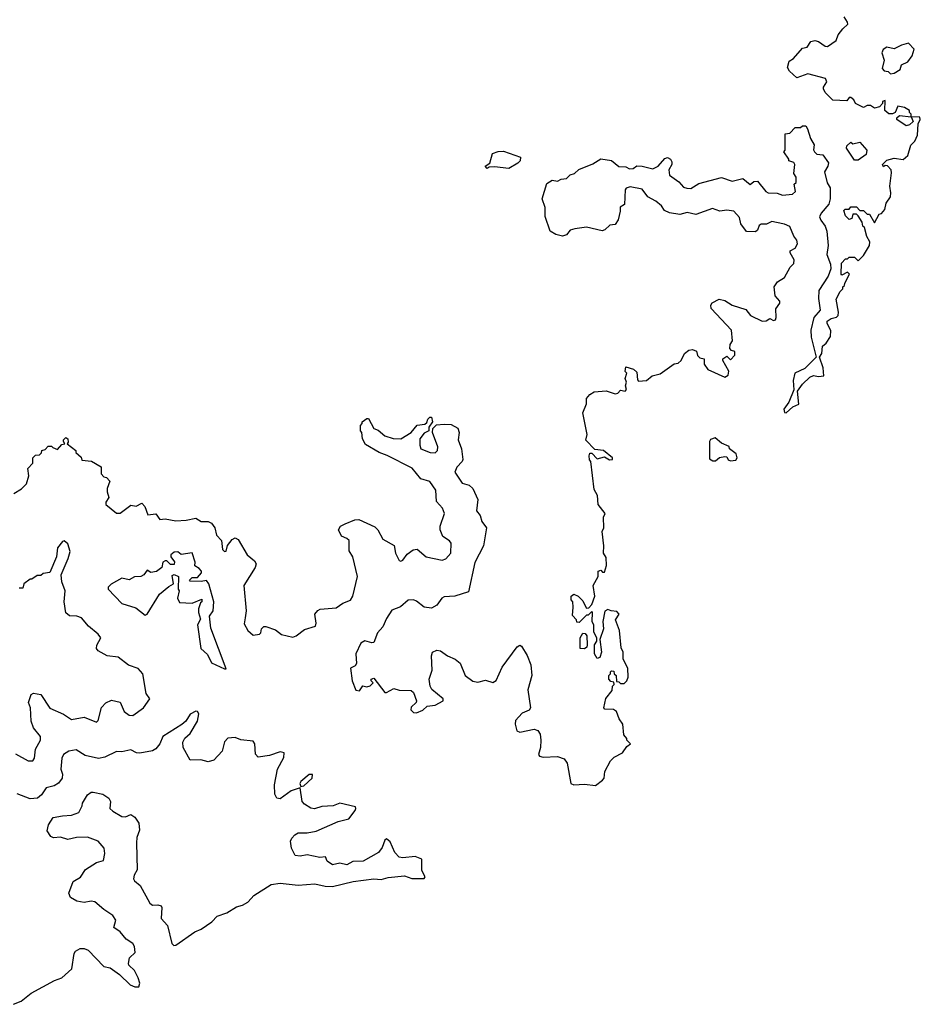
# Model space of a CAD drawing. Extents: x 2673234 to 2760940, y 830506 to 955455.
# Tile 35 of 62: x 2747008 to 2752010, y 836167 to 841640. Entities that reach past the tile are written whole.
import ezdxf

# ---------------------------------------------------------------- set-up
doc = ezdxf.new("R2010")
doc.units = 0

msp = doc.modelspace()

# ---------------------------------------------------------------- linework, layer by layer
at = {"layer": '0CON10XD'}
for points in [[(2751212.1, 840512.1), (2751185, 840517.5), (2751156.1, 840503.9), (2751126.1, 840503.9), (2751114.2, 840495.8), (2751105, 840470), (2751095, 840460), (2751045, 840462.5), (2751012.5, 840505), (2751005, 840540), (2750975, 840576.2), (2750935, 840581.2), (2750896.1, 840576.1), (2750855, 840590), (2750763.6, 840556.4), (2750715, 840567.5), (2750675, 840558), (2750617, 840567), (2750590, 840580), (2750572.5, 840605), (2750540.7, 840630.7), (2750496.7, 840655), (2750465, 840697.5), (2750398.3, 840711.7), (2750376.4, 840703.6), (2750370, 840695), (2750367, 840613), (2750342.5, 840597.5), (2750343.3, 840575), (2750332.3, 840527.7), (2750315, 840502.5), (2750285, 840497.5), (2750258.3, 840471.7), (2750243, 840467), (2750156.2, 840486.2), (2750091.7, 840478.3), (2750065, 840470), (2750045, 840443.3), (2750023, 840437), (2749985, 840446.7), (2749953.8, 840465), (2749927, 840547), (2749926.1, 840596.1), (2749910, 840645), (2749935, 840730), (2749965, 840747.5), (2749995, 840742.5), (2750015, 840753.3), (2750045, 840757.5), (2750065, 840777.5), (2750090, 840785), (2750113, 840807), (2750190.7, 840839.3), (2750235, 840867.5), (2750295, 840856.7), (2750335, 840823.8), (2750375, 840822), (2750395, 840811.2), (2750415, 840812), (2750435, 840827.5), (2750465, 840826.2), (2750525, 840810.8), (2750553.8, 840825), (2750590.7, 840869.3), (2750605, 840873.3), (2750622.5, 840865), (2750630.7, 840850.7), (2750630, 840835), (2750613.8, 840805), (2750616.2, 840775), (2750669.1, 840739.1), (2750695, 840708.8), (2750713, 840703), (2750735, 840702), (2750780, 840730), (2750905, 840763.3), (2750965, 840742.5), (2751025, 840756.7), (2751065, 840724.2), (2751085, 840740), (2751105, 840743.3), (2751152, 840685), (2751165, 840677.5), (2751215, 840676.2), (2751245, 840664.4), (2751299.3, 840670.7), (2751317.5, 840685), (2751310, 840725), (2751320, 840735), (2751320, 840765), (2751307.5, 840785), (2751312.5, 840835), (2751307, 840847), (2751280, 840855), (2751280, 840865), (2751252.5, 840905), (2751260, 840915), (2751260, 841005), (2751285, 841010), (2751315, 841040), (2751345, 841040), (2751355, 841050), (2751375, 841050), (2751383, 841033), (2751400, 840980), (2751420, 840945), (2751417, 840917), (2751422.5, 840905), (2751435, 840892.5), (2751469.3, 840889.3), (2751500, 840845), (2751496.7, 840825), (2751478.8, 840795), (2751493, 840733), (2751508.8, 840705), (2751510, 840645), (2751502, 840615), (2751459.2, 840565), (2751450, 840545), (2751457.1, 840525), (2751482, 840492), (2751490.5, 840465), (2751498.9, 840385), (2751490, 840335), (2751511.2, 840281.2), (2751512.5, 840255), (2751498.6, 840215), (2751445.6, 840135), (2751445, 840090), (2751454.5, 840025.5), (2751419.5, 839985), (2751402.7, 839915), (2751404.5, 839875), (2751432.5, 839765), (2751369.5, 839700.5), (2751313.1, 839675), (2751304.5, 839635), (2751307, 839583), (2751279.2, 839515), (2751252.9, 839475), (2751255, 839457.5), (2751265, 839454), (2751301.1, 839488.9), (2751336.1, 839503.9), (2751327.5, 839575), (2751356.1, 839613.9), (2751397, 839653), (2751417, 839663), (2751445, 839657.5), (2751475, 839660), (2751470, 839705), (2751450, 839765), (2751462.5, 839785), (2751466.7, 839825), (2751487.7, 839842.3), (2751511.7, 839878.3), (2751513, 839913), (2751492.3, 839952.3), (2751493.3, 839965), (2751515, 839978.8), (2751544, 839986), (2751553.9, 839996.1), (2751556.2, 840015), (2751543.6, 840086.4), (2751565, 840130), (2751580, 840145), (2751580, 840155), (2751588.3, 840161.7), (2751590, 840175), (2751617.5, 840225), (2751605, 840237.5), (2751575, 840220), (2751570, 840225), (2751573, 840287), (2751595, 840310), (2751605, 840310), (2751615, 840320), (2751645, 840320), (2751665, 840300), (2751695, 840330), (2751728.6, 840385), (2751728.8, 840405), (2751712.5, 840435), (2751700, 840485), (2751691.7, 840491.7), (2751687.5, 840515), (2751665, 840550), (2751655, 840560), (2751635, 840560), (2751630, 840535), (2751615, 840530), (2751595, 840550), (2751585, 840580), (2751593.6, 840586.4), (2751615, 840587.5), (2751625, 840600), (2751655, 840600), (2751675, 840580), (2751695, 840580), (2751715, 840560), (2751728.3, 840558.3), (2751755, 840510), (2751781.7, 840558.3), (2751795, 840563.3), (2751813.3, 840585), (2751820, 840620), (2751843.8, 840655), (2751847.1, 840677.1), (2751840, 840715), (2751850.7, 840789.3), (2751847.5, 840805), (2751828.3, 840828.3), (2751815, 840830), (2751805, 840822.5), (2751800, 840835), (2751825, 840860), (2751865, 840870), (2751915, 840863.8), (2751940.8, 840885), (2751958.1, 840941.9), (2751979.6, 840965), (2751995, 840998), (2751998, 841062), (2752010, 841085), (2752008.3, 841098.3), (2751960, 841100), (2751970, 841075), (2751950, 841055), (2751930.7, 841050.7), (2751880, 841085), (2751880, 841095), (2751895, 841107.5), (2751960, 841100), (2751960, 841115), (2751950, 841125), (2751950, 841135), (2751921.7, 841151.7), (2751885, 841160), (2751870, 841125), (2751855, 841117.5), (2751835, 841117.5), (2751812.5, 841135), (2751815, 841190), (2751800, 841185), (2751800, 841175), (2751783.6, 841156.4), (2751755, 841148.8), (2751733, 841163), (2751715, 841162.5), (2751695, 841152.5), (2751650, 841175), (2751640, 841195), (2751625, 841207.5), (2751615, 841207.5), (2751601.7, 841188.3), (2751525, 841192.5), (2751482.5, 841235), (2751472.5, 841255), (2751472.5, 841265), (2751490, 841295), (2751483, 841313), (2751385, 841340), (2751325, 841317.5), (2751283.6, 841353.6), (2751272.5, 841375), (2751280.7, 841409.3), (2751306.4, 841423.6), (2751355, 841482.5), (2751382.5, 841487.5), (2751401.7, 841518.3), (2751425, 841523.8), (2751445, 841518.8), (2751482.3, 841492.3), (2751495, 841491.2), (2751542.5, 841525), (2751553.9, 841556.1), (2751580.5, 841589.5), (2751606.7, 841615), (2751606.2, 841626.2), (2751587.5, 841655)], [(2751845, 841340), (2751865, 841342.5), (2751897.5, 841362.5), (2751905, 841390), (2751940, 841405), (2751965, 841440), (2751976.7, 841476.7), (2751945, 841510), (2751905, 841498.8), (2751865, 841477.5), (2751825, 841488), (2751804.2, 841475), (2751796.7, 841455), (2751810, 841415), (2751798.3, 841368.3), (2751810, 841355), (2751831.7, 841351.7), (2751845, 841340)], [(2751665, 840860), (2751645, 840860), (2751600, 840925), (2751601.7, 840938.3), (2751625, 840960), (2751635, 840950), (2751675, 840960), (2751712.5, 840915), (2751709.3, 840890.7), (2751665, 840860)], [(2749725, 840812.5), (2749645, 840822.5), (2749615, 840820), (2749605, 840812.5), (2749592.5, 840825), (2749618.3, 840841.7), (2749633.6, 840896.4), (2749665, 840907.5), (2749695, 840910), (2749790, 840875), (2749787.5, 840855), (2749775, 840842.5), (2749725, 840812.5)], [(2747250, 839295), (2747250, 839305), (2747263, 839317), (2747275, 839310), (2747277.5, 839292.5), (2747271.7, 839281.7), (2747320, 839245), (2747320, 839235), (2747348.3, 839208.3), (2747351.7, 839191.7), (2747407, 839187), (2747460, 839155), (2747460, 839115), (2747475, 839100), (2747490, 839095), (2747507.5, 839075), (2747492.5, 839035), (2747492.5, 839015), (2747503.3, 838985), (2747485, 838957.5), (2747486, 838945), (2747545, 838896.7), (2747565, 838897.5), (2747625, 838942.5), (2747655, 838936.7), (2747685, 838952.5), (2747703.3, 838935), (2747718.8, 838888.8), (2747764.4, 838894.4), (2747785, 838862.5), (2747815, 838866), (2747875, 838854), (2747932, 838858), (2747985, 838870), (2748015, 838851.2), (2748055, 838850), (2748072.5, 838842.5), (2748091.2, 838815), (2748101.2, 838775), (2748128, 838745), (2748134.4, 838695), (2748145, 838684.3), (2748155, 838686.7), (2748161.9, 838718.1), (2748188.3, 838751.7), (2748205, 838760), (2748221.7, 838751.7), (2748270.6, 838665), (2748312.1, 838632.1), (2748320.8, 838615), (2748316.2, 838595), (2748252, 838495), (2748265.8, 838355), (2748259.4, 838315), (2748255, 838282.5), (2748274.2, 838245), (2748305, 838220), (2748340, 838225), (2748347, 838233), (2748350, 838255), (2748363.3, 838266.7), (2748375, 838267.5), (2748428.3, 838248.3), (2748462.3, 838222.3), (2748525, 838208), (2748543.3, 838215), (2748590, 838250), (2748650.6, 838269.4), (2748654.3, 838285), (2748647.5, 838335), (2748663.4, 838356.6), (2748676.6, 838363.4), (2748765, 838370.5), (2748802.8, 838397.2), (2748845, 838413.5), (2748857.1, 838435), (2748884.3, 838545), (2748857.5, 838655), (2748837.7, 838687.7), (2748836.7, 838745), (2748825, 838756.7), (2748795, 838770), (2748777.5, 838805), (2748790, 838825), (2748815, 838838.8), (2748869.5, 838860.5), (2748891.7, 838861.7), (2748980.8, 838820.8), (2748996.2, 838805), (2749025, 838753.3), (2749088.3, 838718.3), (2749094.2, 838675), (2749115, 838633.3), (2749125, 838630), (2749135, 838636.7), (2749160, 838670), (2749192.5, 838692.5), (2749215, 838697.5), (2749265, 838654.4), (2749355, 838635.8), (2749375, 838642.9), (2749402.7, 838675), (2749405, 838730), (2749395, 838742.9), (2749357, 838767), (2749342.5, 838805), (2749343.3, 838825), (2749367.8, 838895), (2749356.9, 838925), (2749322.6, 838962.6), (2749318.5, 839025), (2749285, 839074), (2749235, 839088.8), (2749188.1, 839148.1), (2749048.2, 839218.2), (2749003.7, 839233.7), (2748928.3, 839278.3), (2748910.7, 839310.7), (2748907.5, 839345), (2748900, 839355), (2748900, 839385), (2748910, 839395), (2748910, 839405), (2748935, 839422.5), (2748945, 839422.5), (2748975, 839367.5), (2748998.3, 839358.3), (2749035, 839326.2), (2749082.3, 839312.3), (2749125, 839311.2), (2749182.5, 839345), (2749215, 839386.7), (2749257.5, 839392.5), (2749268.3, 839401.7), (2749275, 839420), (2749285, 839430), (2749295, 839430), (2749300, 839405), (2749280, 839375), (2749280, 839355), (2749255, 839342.5), (2749230.7, 839310.7), (2749230, 839275), (2749236.2, 839255), (2749287.5, 839235), (2749315, 839232.9), (2749327.5, 839245), (2749330.8, 839265), (2749300, 839345), (2749301.7, 839368.3), (2749322.5, 839387.5), (2749365, 839392.5), (2749405, 839390), (2749440.5, 839370.5), (2749449.2, 839345), (2749442.9, 839305), (2749461.4, 839255), (2749468.6, 839195), (2749465.6, 839184.4), (2749435, 839153.8), (2749424.4, 839125), (2749465, 839063.8), (2749505, 839052), (2749524, 839035), (2749553, 838973), (2749545, 838910), (2749564.5, 838884.5), (2749575, 838850), (2749601.2, 838815), (2749584.4, 838715), (2749535, 838623.8), (2749499.8, 838460.2), (2749425, 838435.4), (2749365, 838432.5), (2749352.2, 838425), (2749325, 838385.8), (2749295, 838370), (2749255, 838374), (2749212.5, 838407.5), (2749195.5, 838415.5), (2749165, 838414.2), (2749122.6, 838377.4), (2749075, 838358.5), (2749045, 838312.5), (2749025.4, 838264.6), (2748995, 838232), (2748975, 838178), (2748964.3, 838175.7), (2748925, 838186.7), (2748902.7, 838175), (2748874.4, 838115), (2748877.7, 838062.3), (2748870.5, 838049.5), (2748844.3, 838035), (2748854.3, 837965), (2748873.9, 837913.9), (2748895, 837910), (2748913, 837937), (2748935, 837932.5), (2748955, 837937.5), (2748970, 837955), (2748960, 837965), (2748960, 837975), (2748975, 837980), (2749035, 837900), (2749045, 837900), (2749085, 837922.5), (2749115, 837912.5), (2749181.7, 837911.7), (2749195, 837900), (2749212.5, 837855), (2749210, 837845), (2749181.7, 837818.3), (2749180, 837805), (2749195, 837790), (2749211.7, 837788.3), (2749247, 837803), (2749270, 837825), (2749315, 837830), (2749360, 837855), (2749360, 837865), (2749297, 837917), (2749287.5, 837935), (2749281.2, 837975), (2749298.9, 838025), (2749294.2, 838105), (2749300, 838125), (2749324.1, 838135.9), (2749345, 838132.9), (2749384, 838105), (2749425.5, 838085.5), (2749454.4, 838064.4), (2749481.4, 837995), (2749525, 837963.1), (2749551.7, 837958.3), (2749595, 837968.8), (2749635, 837956), (2749655, 837968), (2749688, 838042), (2749770, 838155), (2749785, 838163.3), (2749795, 838157.5), (2749827, 838107), (2749846.2, 838055), (2749851.4, 837995), (2749830.6, 837915), (2749845.6, 837815), (2749838.2, 837801.8), (2749798.6, 837785), (2749761.9, 837745), (2749759.4, 837725), (2749768.1, 837688.1), (2749785, 837680), (2749865, 837696), (2749885, 837690), (2749898.3, 837668.3), (2749902.5, 837635), (2749901.2, 837595), (2749890, 837555), (2749895, 837547.5), (2749915, 837540.9), (2749995, 837544.4), (2750031.1, 837531.1), (2750048.3, 837508.3), (2750068.6, 837395), (2750085, 837386.7), (2750145, 837390.6), (2750205, 837382.9), (2750245, 837412.7), (2750253.8, 837425), (2750258.5, 837461.5), (2750289.3, 837520.7), (2750309.8, 837540.2), (2750355, 837564.6), (2750380.6, 837599.4), (2750400, 837615), (2750380, 837635), (2750380, 837645), (2750362.5, 837665), (2750357.5, 837725), (2750336.7, 837755), (2750322.5, 837795), (2750306.1, 837806.1), (2750258.3, 837808.3), (2750252.5, 837815), (2750263, 837867), (2750298.3, 837911.7), (2750300, 837935), (2750310, 837945), (2750308.3, 837958.3), (2750291.7, 837961.7), (2750280, 837975), (2750280, 837995), (2750290, 838005), (2750290, 838015), (2750295, 838020), (2750308.3, 838018.3), (2750310, 838005), (2750320, 837995), (2750321.7, 837961.7), (2750335, 837960), (2750345, 837950), (2750365, 837950), (2750380, 837965), (2750387.5, 837985), (2750386.2, 838035), (2750360, 838085), (2750360, 838125), (2750348.3, 838148.3), (2750340, 838245), (2750317.5, 838305), (2750336.7, 838335), (2750325, 838350), (2750293.6, 838353.6), (2750275, 838362.5), (2750258.3, 838351.7), (2750247.5, 838295), (2750250, 838255), (2750230, 838195), (2750240, 838125), (2750230, 838095), (2750215, 838090), (2750200, 838115), (2750200, 838165), (2750212.5, 838185), (2750212.5, 838205), (2750197.5, 838235), (2750196.7, 838275), (2750187.5, 838295), (2750190, 838345), (2750185, 838350), (2750165, 838330), (2750155, 838330), (2750115, 838290), (2750101.7, 838291.7), (2750100, 838305), (2750078.3, 838328.3), (2750082.5, 838375), (2750080, 838405), (2750070, 838415), (2750070, 838435), (2750085, 838447.5), (2750110, 838435), (2750135, 838410), (2750143, 838393), (2750155, 838370), (2750168.3, 838371.7), (2750185, 838390), (2750202.5, 838435), (2750192.5, 838495), (2750220, 838545), (2750220, 838575), (2750235, 838580), (2750245, 838570), (2750255, 838570), (2750266.4, 838606.4), (2750265, 838650), (2750250, 838675), (2750252.5, 838715), (2750242.5, 838795), (2750252.5, 838815), (2750250, 838875), (2750260, 838895), (2750220, 838945), (2750217.5, 838995), (2750198.3, 839028.3), (2750180, 839185), (2750173, 839193), (2750170, 839215), (2750175, 839230), (2750185, 839230), (2750215, 839200), (2750255, 839210), (2750283, 839193), (2750300, 839195), (2750300, 839205), (2750250, 839245), (2750201.7, 839251.7), (2750153, 839303), (2750160, 839335), (2750136.2, 839455), (2750156, 839505), (2750156.7, 839535), (2750175, 839557.5), (2750198.3, 839571.7), (2750265, 839577.5), (2750315, 839560), (2750330, 839565), (2750345, 839580), (2750370, 839575), (2750377.5, 839585), (2750372.5, 839605), (2750377.5, 839625), (2750370, 839645), (2750380, 839675), (2750370, 839685), (2750375, 839710), (2750417, 839697), (2750435, 839680), (2750438.3, 839638.3), (2750445, 839630), (2750490, 839635), (2750520, 839660), (2750565, 839672.5), (2750643, 839727), (2750665, 839730), (2750682.5, 839745), (2750700, 839785), (2750725, 839802.5), (2750745, 839807.5), (2750766.7, 839796.7), (2750773, 839773), (2750785, 839760), (2750810, 839755), (2750810, 839725), (2750830, 839695), (2750925, 839653.3), (2750942.5, 839665), (2750947, 839687), (2750913.8, 839745), (2750913.8, 839755), (2750935, 839770), (2750955, 839750), (2750980, 839775), (2750980, 839795), (2750961.7, 839801.7), (2750952.5, 839812.5), (2750953.8, 839835), (2750966.7, 839855), (2750961.2, 839915), (2750848.8, 840035), (2750846.4, 840053.6), (2750853.3, 840066.7), (2750893, 840087), (2750925, 840080), (2750965, 840052.5), (2751040, 840030), (2751066.7, 839995), (2751132.5, 839965), (2751153.9, 839966.1), (2751175, 839980), (2751195, 839967.5), (2751205, 839972.5), (2751210, 839985), (2751207, 840033), (2751230, 840065), (2751230, 840075), (2751203.3, 840105), (2751198.8, 840155), (2751216.2, 840183.8), (2751255, 840206.7), (2751286.4, 840263.6), (2751306.7, 840285), (2751310, 840305), (2751287.5, 840345), (2751287.5, 840355), (2751315, 840370), (2751327.5, 840395), (2751323.8, 840415), (2751307.1, 840437.1), (2751285, 840490), (2751255, 840503.3), (2751212.1, 840512.1)], [(2746975, 839006.7), (2747018.3, 839031.7), (2747045, 839060), (2747057.5, 839105), (2747052.5, 839145), (2747080, 839175), (2747080, 839205), (2747095, 839220), (2747118.3, 839221.7), (2747128.3, 839231.7), (2747130, 839245), (2747148.3, 839251.7), (2747165, 839270), (2747185, 839270), (2747191.7, 839261.7), (2747218.3, 839251.7), (2747241.7, 839278.3), (2747258.3, 839281.7), (2747250, 839295)], [(2750955, 839187.5), (2750985, 839192.5), (2750992.5, 839205), (2750987, 839227), (2750950, 839255), (2750948.3, 839268.3), (2750906.2, 839286.2), (2750870, 839315), (2750845, 839307.5), (2750840, 839295), (2750840, 839200), (2750858.3, 839188.3), (2750871.7, 839188.3), (2750895, 839207.5), (2750925, 839212.5), (2750935, 839210), (2750943.6, 839193.6), (2750955, 839187.5)], [(2746985, 837558.8), (2747055, 837520), (2747079.7, 837520.3), (2747089.4, 837535), (2747095.5, 837585), (2747122.9, 837635), (2747122.5, 837655), (2747085, 837703.3), (2747071.7, 837741.7), (2747067.5, 837815), (2747056, 837845), (2747070.5, 837889.5), (2747085, 837896.2), (2747125, 837890), (2747175, 837813.8), (2747250, 837780), (2747295, 837750.6), (2747365, 837762.9), (2747435, 837736.2), (2747443.8, 837745), (2747462.2, 837817.8), (2747485, 837843.8), (2747517, 837857), (2747565, 837847.5), (2747588, 837795), (2747616.2, 837775), (2747635, 837771.8), (2747696, 837815), (2747730, 837865), (2747710, 837895), (2747691.9, 838005), (2747665, 838033.3), (2747612.4, 838052.4), (2747555, 838096.4), (2747494, 838104), (2747442.5, 838132.5), (2747434.2, 838145), (2747435.6, 838164.4), (2747457.5, 838205), (2747443.5, 838225), (2747389.2, 838269.2), (2747350, 838315), (2747325, 838324.4), (2747285, 838325.7), (2747262.9, 838342.9), (2747254.2, 838405), (2747259.2, 838465), (2747241.2, 838515), (2747238, 838555), (2747277.5, 838645), (2747287.8, 838685), (2747275, 838727.5), (2747255, 838743.3), (2747245, 838740), (2747216.7, 838705), (2747211.2, 838655), (2747175, 838567.5), (2747138.3, 838561.7), (2747125, 838550), (2747105, 838550), (2747075, 838530), (2747065, 838530), (2747030, 838505), (2747025, 838480), (2747005, 838480)], [(2748145, 838031.2), (2748155, 838032.5), (2748068.3, 838258.3), (2748062.5, 838325), (2748081.2, 838355), (2748085.8, 838405), (2748058.8, 838505), (2748045, 838522.5), (2748015, 838517.5), (2747955, 838520), (2747950, 838525), (2747965, 838540), (2747995, 838540), (2748017.5, 838565), (2748017.5, 838575), (2748005, 838590), (2747980, 838605), (2747982.5, 838625), (2747965, 838677.5), (2747905, 838667.5), (2747885, 838682.5), (2747865, 838680), (2747847.5, 838665), (2747846.7, 838655), (2747867, 838627), (2747865, 838612.5), (2747845, 838612.5), (2747825, 838632.5), (2747815, 838632.5), (2747802.5, 838625), (2747797.5, 838595), (2747767.7, 838572.3), (2747736.7, 838566.7), (2747715, 838580), (2747697.5, 838555), (2747680, 838545), (2747645, 838542.5), (2747615, 838526.7), (2747575, 838535.7), (2747515, 838502.5), (2747498, 838485), (2747498, 838475), (2747575, 838395.6), (2747651.8, 838371.8), (2747705, 838330), (2747716.2, 838335), (2747783.1, 838446.9), (2747835, 838490), (2747862.5, 838505), (2747855, 838550), (2747865, 838556.7), (2747890, 838545), (2747887.5, 838475), (2747892.5, 838465), (2747883.8, 838425), (2747895, 838400), (2747965, 838397.5), (2748018.3, 838418.3), (2748020, 838405), (2748011.7, 838398.3), (2748000, 838365), (2748000, 838345), (2748011.7, 838308.3), (2747994.2, 838275.8), (2748014.2, 838145), (2748050.9, 838110.9), (2748072.5, 838065), (2748145, 838031.2)], [(2750145, 838142.5), (2750120, 838145), (2750120, 838205), (2750135, 838230), (2750148.3, 838228.3), (2750157.5, 838215), (2750160, 838165), (2750157, 838153), (2750145, 838142.5)], [(2746972.6, 836167.4), (2747015, 836184.6), (2747070.5, 836229.5), (2747200.5, 836299.5), (2747241.2, 836315), (2747296.2, 836365), (2747310, 836450), (2747318, 836462), (2747343, 836477), (2747365, 836476.7), (2747387.5, 836467.5), (2747475, 836378), (2747510.5, 836370.5), (2747562.5, 836332.5), (2747621.4, 836275), (2747646.4, 836263.6), (2747668.8, 836265), (2747674.5, 836285), (2747666, 836315), (2747645.3, 836355.3), (2747614.2, 836384.2), (2747611.2, 836395), (2747616.7, 836425), (2747648.1, 836455), (2747645, 836488.8), (2747635, 836505.8), (2747599.2, 836529.2), (2747565, 836570), (2747530, 836595), (2747541.2, 836635), (2747525, 836661.2), (2747474.2, 836694.2), (2747425, 836737.5), (2747405, 836740), (2747365, 836732.5), (2747325, 836740), (2747290.3, 836760.3), (2747280, 836785), (2747305, 836850), (2747345, 836874), (2747373.6, 836916.4), (2747434.1, 836955.9), (2747473, 836967), (2747481.2, 837005), (2747476, 837035), (2747444, 837074), (2747385, 837095.8), (2747323.9, 837093.9), (2747275, 837084.2), (2747235, 837095.8), (2747195, 837092.5), (2747180.7, 837100.7), (2747160.7, 837130.7), (2747166.7, 837165), (2747194.2, 837205.8), (2747245, 837215.8), (2747295, 837218.8), (2747336.1, 837233.9), (2747355, 837270), (2747356.7, 837285), (2747385, 837332.5), (2747405, 837346.7), (2747415, 837346.7), (2747470, 837335), (2747503, 837313), (2747512.5, 837295), (2747508.8, 837255), (2747525, 837240), (2747575, 837211.2), (2747595, 837210), (2747625, 837222.5), (2747647.5, 837207.5), (2747670, 837175), (2747673.3, 837135), (2747658.8, 837095), (2747656.2, 837065), (2747660.8, 836915), (2747642.5, 836885), (2747640, 836865), (2747644.5, 836854.5), (2747677, 836827), (2747729.4, 836729.4), (2747745, 836718.6), (2747775, 836721.2), (2747792.5, 836715), (2747797.5, 836705), (2747793.1, 836645), (2747828, 836605), (2747852.5, 836505), (2747863.3, 836495), (2747875, 836495.6), (2747980, 836570), (2748015, 836584.7), (2748074.2, 836625), (2748103.6, 836656.4), (2748158.1, 836675), (2748211.3, 836708.7), (2748245, 836717.7), (2748274.4, 836735), (2748292.7, 836755), (2748307.9, 836772.1), (2748405, 836832.5), (2748455, 836841.5), (2748555, 836828.9), (2748646.8, 836836.8), (2748704, 836824), (2748745, 836822.3), (2748859.8, 836850.2), (2748975, 836864.7), (2749015, 836860.7), (2749055, 836871.6), (2749145, 836881.1), (2749185, 836867.5), (2749255, 836867.5), (2749260, 836875), (2749242, 836912), (2749242, 836975), (2749205, 836989.4), (2749135, 836982), (2749115.6, 836985.6), (2749091.1, 837011.1), (2749065, 837071.2), (2749045, 837088), (2749035, 837080), (2749020.8, 837039.2), (2748999.7, 837010.3), (2748915, 836962.5), (2748858.3, 836961.7), (2748825, 836942.5), (2748785, 836952.5), (2748745, 836942.5), (2748715, 836962.5), (2748706.4, 836986.4), (2748675, 836982.5), (2748605, 836998), (2748565, 836991.2), (2748537.5, 836995), (2748517.5, 837035), (2748512.5, 837075), (2748519.3, 837090.7), (2748535, 837110), (2748555, 837121.2), (2748605, 837120), (2748655, 837129.2), (2748776.9, 837183.1), (2748835, 837198.8), (2748870.6, 837245), (2748875.5, 837255), (2748872, 837265), (2748785, 837285.5), (2748749.3, 837270.7), (2748685, 837267.3), (2748645.6, 837254.4), (2748625, 837257.3), (2748588.9, 837278.9), (2748575.7, 837295), (2748565, 837370), (2748515, 837353.8), (2748455, 837310), (2748435, 837313.3), (2748424.2, 837335), (2748422.7, 837387.3), (2748440, 837475), (2748475, 837538.8), (2748476.5, 837565), (2748455, 837570.5), (2748395, 837549.6), (2748331.5, 837541.5), (2748317.7, 837557.7), (2748313.1, 837615), (2748305, 837630), (2748236.5, 837636.5), (2748205, 837650.8), (2748163.6, 837646.4), (2748145, 837626.7), (2748132, 837575), (2748085.5, 837524.5), (2748055, 837514.3), (2748013.9, 837526.1), (2747953.9, 837523.9), (2747916.2, 837595), (2747913.8, 837625), (2747924.1, 837645.9), (2747955, 837672), (2747995, 837741.2), (2748002.1, 837782.1), (2747995, 837794), (2747985, 837796.5), (2747955, 837779.4), (2747929.4, 837740.6), (2747908.1, 837721.9), (2747802.9, 837655), (2747785.4, 837614.6), (2747763.1, 837586.9), (2747745, 837576.7), (2747675, 837562.5), (2747655.6, 837565.6), (2747625, 837582), (2747575, 837570), (2747545, 837572.5), (2747479.7, 837540.3), (2747445, 837534), (2747370.4, 837550.4), (2747321.5, 837581.5), (2747281.2, 837575), (2747251.4, 837555), (2747241.1, 837535), (2747236, 837475), (2747246, 837446), (2747244, 837425), (2747223.2, 837396.8), (2747198.7, 837381.3), (2747155, 837371.2), (2747129.1, 837330.9), (2747107, 837313), (2747065, 837309.2), (2746993.6, 837336.4)], [(2748568.3, 837378.3), (2748585, 837380.8), (2748632.5, 837425), (2748633.8, 837445), (2748615, 837445.5), (2748568.9, 837405), (2748564.2, 837394.2), (2748568.3, 837378.3)]]:
    msp.add_lwpolyline(points, dxfattribs=at)

doc.saveas('drawing.dxf')
